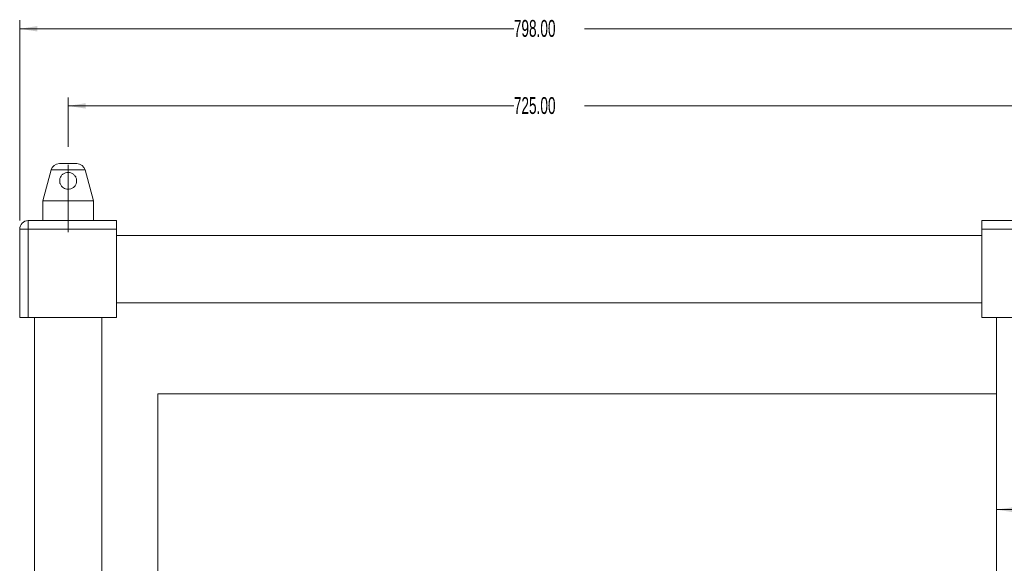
# Model space of a CAD drawing. Header units: millimetres. Extents: x 0 to 1118, y 0 to 864.
# Tile 18 of 26: x 539 to 725, y 443 to 546. Entities that reach past the tile are written whole.
import ezdxf

# ---------------------------------------------------------------- set-up
doc = ezdxf.new("R2010")
doc.units = ezdxf.units.MM
doc.linetypes.add('CENTERX2', pattern=[20.32, 12.7, -2.54, 2.54, -2.54])
doc.styles.add('SLDTEXTSTYLE3', font='TXT', dxfattribs={"width": 0.605})
doc.dimstyles.new('SLDDIMSTYLE0', dxfattribs={"dimtxt": 3.175, "dimasz": 3.302, "dimexe": 0, "dimexo": 0.0625, "dimgap": 0.79375, "dimtad": 0, "dimtih": 1, "dimtoh": 1, "dimlfac": 4, "dimrnd": 1e-09, "dimzin": 4, "dimdsep": 46, "dimtxsty": 'SLDTEXTSTYLE3', "dimsah": 1, "dimcen": 0.09, "dimadec": 0, "dimazin": 1, "dimtfac": 1, "dimtofl": 0, "dimtmove": 0, "dimatfit": 3, "dimfxl": 1, "dimfrac": 2, "dimtolj": 1, "dimtzin": 12, "dimarcsym": 0})
doc.dimstyles.new('SLDDIMSTYLE3', dxfattribs={"dimtxt": 3.175, "dimasz": 3.302, "dimexe": 0, "dimexo": 0.0625, "dimgap": 0.79375, "dimtad": 0, "dimtih": 1, "dimtoh": 1, "dimlfac": 4, "dimrnd": 1e-09, "dimzin": 4, "dimdsep": 46, "dimtxsty": 'SLDTEXTSTYLE3', "dimsah": 1, "dimcen": 0.09, "dimadec": 0, "dimazin": 1, "dimtfac": 1, "dimtofl": 0, "dimtmove": 0, "dimatfit": 3, "dimfxl": 1, "dimfrac": 2, "dimtolj": 1, "dimtzin": 12, "dimarcsym": 0})

# ---------------------------------------------------------------- blocks, each defined once
blk = doc.blocks.new('_D_13')
at = {"color": 7, "linetype": 'Continuous', "lineweight": 0}
for p, q in [((745.13, 457.68), (744.4, 457.68)), ((744.4, 457.68), (744.4, 452.81)), ((757.86, 457.68), (758.59, 457.68)), ((758.59, 457.68), (758.59, 452.81)), ((723.32, 453.2), (736.02, 453.2)), ((736.02, 453.2), (743.14, 453.2)), ((744.4, 452.81), (745.13, 452.81)), ((758.59, 452.81), (757.86, 452.81))]:
    blk.add_line(p, q, dxfattribs=at)
for points in [[(723.32, 453.2), (726.62, 452.69), (726.62, 453.7)], [(736.02, 453.2), (732.72, 453.7), (732.72, 452.69)]]:
    blk.add_solid(points, dxfattribs=at)
at = {"color": 7, "linetype": 'Continuous', "lineweight": 0, "char_height": 3.175, "attachment_point": 1, "style": 'SLDTEXTSTYLE3'}
for s, insert in [('2.000', (746.04, 456.9)), ('%%c', (743.72, 452.07)), ('50.80', (748.35, 452.07))]:
    blk.add_mtext(s, dxfattribs=dict(at, insert=insert))
blk = doc.blocks.new('_D_14')
at = {"color": 7, "linetype": 'Continuous', "lineweight": 0}
for p, q in [((548.42, 521.55), (548.42, 530.87)), ((729.67, 521.69), (729.67, 530.87)), ((548.42, 529.27), (632.37, 529.27)), ((729.67, 529.27), (645.71, 529.27))]:
    blk.add_line(p, q, dxfattribs=at)
for points in [[(548.42, 529.27), (551.72, 528.76), (551.72, 529.78)], [(729.67, 529.27), (726.37, 529.78), (726.37, 528.76)]]:
    blk.add_solid(points, dxfattribs=at)
at = {"color": 7, "linetype": 'Continuous', "lineweight": 0, "insert": (632.37, 530.93), "char_height": 3.175, "attachment_point": 1, "style": 'SLDTEXTSTYLE3'}
blk.add_mtext('725.00', dxfattribs=at)
blk = doc.blocks.new('_D_15')
at = {"color": 7, "linetype": 'Continuous', "lineweight": 0}
for p, q in [((539.29, 507.67), (539.29, 545.4)), ((738.79, 507.67), (738.79, 545.4)), ((539.29, 543.8), (632.37, 543.8)), ((738.79, 543.8), (645.71, 543.8))]:
    blk.add_line(p, q, dxfattribs=at)
for points in [[(539.29, 543.8), (542.6, 543.3), (542.6, 544.31)], [(738.79, 543.8), (735.49, 544.31), (735.49, 543.3)]]:
    blk.add_solid(points, dxfattribs=at)
at = {"color": 7, "linetype": 'Continuous', "lineweight": 0, "insert": (632.37, 545.46), "char_height": 3.175, "attachment_point": 1, "style": 'SLDTEXTSTYLE3'}
blk.add_mtext('798.00', dxfattribs=at)

msp = doc.modelspace()

# ---------------------------------------------------------------- linework, layer by layer
at = {"color": 7, "linetype": 'CENTERX2', "lineweight": 0}
msp.add_line((548.418, 505.4978), (548.418, 519.952), dxfattribs=at)
at = {"color": 7, "linetype": 'Continuous', "lineweight": 15}
for p, q in [((546.7781, 518.4042), (550.058, 518.4042)), ((545.2085, 517.1997), (543.6555, 511.4042)), ((553.1805, 511.4042), (551.6276, 517.1997)), ((543.6555, 511.4042), (543.6555, 507.6542)), ((543.6555, 511.4042), (553.1805, 511.4042)), ((553.1805, 507.6542), (553.1805, 511.4042)), ((540.8805, 506.0667), (540.8805, 507.6542)), ((540.8805, 507.6542), (557.543, 507.6542)), ((557.543, 507.6542), (557.543, 506.0667)), ((720.543, 507.6542), (737.2055, 507.6542)), ((720.543, 506.0667), (720.543, 507.6542)), ((539.293, 489.4042), (539.293, 506.0667)), ((540.8805, 506.0667), (539.293, 506.0667)), ((540.8805, 506.0667), (540.8805, 489.4042)), ((557.543, 506.0667), (540.8805, 506.0667)), ((557.543, 506.0667), (557.543, 489.4042)), ((720.543, 504.8792), (557.543, 504.8792)), ((737.2055, 506.0667), (720.543, 506.0667)), ((720.543, 489.4042), (720.543, 506.0667)), ((557.543, 492.1792), (720.543, 492.1792)), ((540.8805, 489.4042), (539.293, 489.4042)), ((557.543, 489.4042), (540.8805, 489.4042)), ((542.068, 489.4042), (542.068, 378.9042)), ((554.768, 378.9042), (554.768, 489.4042)), ((737.2055, 489.4042), (720.543, 489.4042)), ((723.318, 489.4042), (723.318, 378.9042)), ((565.2955, 475.0479), (565.2955, 401.0479)), ((565.2955, 475.0479), (723.318, 475.0479))]:
    msp.add_line(p, q, dxfattribs=at)
at = {"color": 9, "linetype": 'Continuous', "lineweight": 15}
msp.add_line((551.6276, 517.1997), (545.2085, 517.1997), dxfattribs=at)
at = {"color": 7, "linetype": 'Continuous', "lineweight": 15}
for centre, radius, start, end in [((546.7781, 516.7792), 1.625, 90, 165), ((550.058, 516.7792), 1.625, 15, 90), ((540.8805, 506.0667), 1.5875, 90, 180)]:
    msp.add_arc(centre, radius, start, end, dxfattribs=at)
msp.add_open_spline([(546.8478, 514.8472), (546.8302, 515.0136), (546.7952, 515.3469), (546.9482, 515.8507), (547.2405, 516.2763), (547.6528, 516.5916), (548.1585, 516.7638), (548.7017, 516.7592), (549.2112, 516.5778), (549.634, 516.2404), (549.919, 515.7861), (550.0375, 515.2864), (550.0019, 514.7907), (549.812, 514.3092), (549.4492, 513.8842), (548.9394, 513.6048), (548.3946, 513.5278), (547.9114, 513.6136), (547.4911, 513.8221), (547.1312, 514.1595), (546.9251, 514.5249), (546.8648, 514.7761), (546.8478, 514.8472)], degree=3, knots=[0, 0, 0, 0, 0.05097381, 0.1021227, 0.14999211, 0.19899953, 0.25093981, 0.30286416, 0.35390892, 0.40583853, 0.45776163, 0.50650666, 0.55455639, 0.60779404, 0.66798553, 0.72827826, 0.77984539, 0.824506, 0.8692971, 0.91945024, 0.97721005, 1, 1, 1, 1], dxfattribs=at)

# ---------------------------------------------------------------- dimensions: what is measured, and where the dimension line sits
at = {"color": 7, "linetype": 'Continuous', "lineweight": 0}
for base, p1, p2, picture, middle in [((738.793, 543.8042), (539.293, 506.0667), (738.793, 506.0667), '_D_15', (639.043, 543.8042)), ((729.668, 529.2712), (548.418, 519.952), (729.668, 520.0892), '_D_14', (639.043, 529.2712))]:
    dim = msp.add_linear_dim(base=base, p1=p1, p2=p2, dimstyle='SLDDIMSTYLE0', dxfattribs=at)
    dim.commit()
    dim.dimension.update_dxf_attribs({"geometry": picture, "text_midpoint": middle, "dimtype": 160})
dim = msp.add_linear_dim(base=(736.018, 453.1963), p1=(723.318, 503.4042), p2=(736.018, 503.4042), text='%%c<>', dimstyle='SLDDIMSTYLE3', dxfattribs=at)
dim.commit()
dim.dimension.update_dxf_attribs({"geometry": '_D_13', "text_midpoint": (751.493, 453.1963), "dimtype": 160})

doc.saveas('drawing.dxf')
